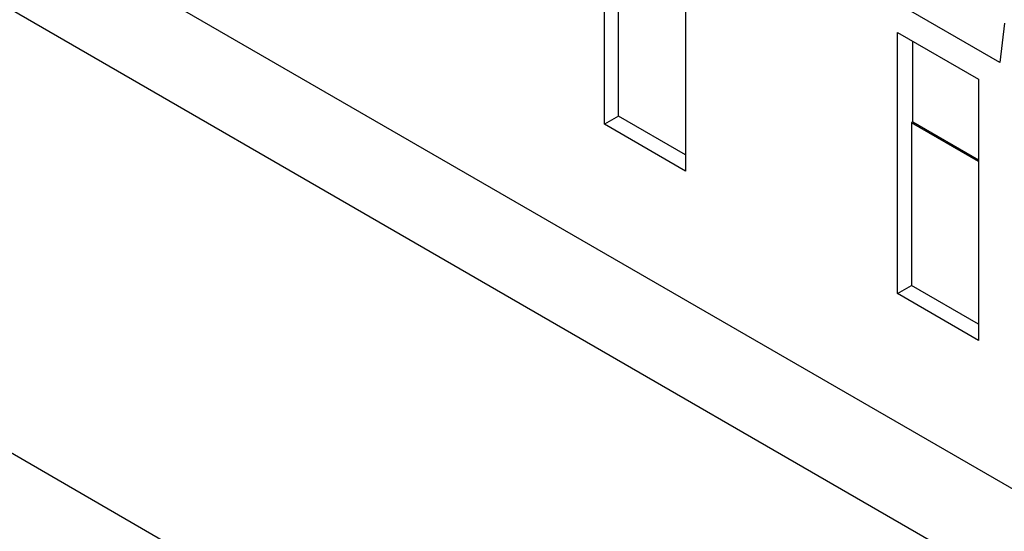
# Model space of a CAD drawing. Header units: inches. Extents: x 0 to 22, y 0 to 17.
# Tile 5 of 24: x 3.1 to 4.1, y 12.5 to 13. Entities that reach past the tile are written whole.
import ezdxf

# ---------------------------------------------------------------- set-up
doc = ezdxf.new("R2010")
doc.units = ezdxf.units.IN
doc.header["$LTSCALE"] = 1.21
doc.header["$MEASUREMENT"] = 0
doc.layers.get('0').update_dxf_attribs({"linetype": 'CONTINUOUS'})

msp = doc.modelspace()

# ---------------------------------------------------------------- linework, layer by layer
at = {"color": 7, "linetype": 'CONTINUOUS'}
for p, q in [((4.27857, 12.3431), (0.90225, 14.29255)), ((3.58565, 12.3012), (1.59517, 13.45048)), ((4.37153, 12.38843), (2.81255, 13.28856)), ((3.67973, 12.91644), (3.67973, 13.17681)), ((3.76046, 13.1302), (3.76046, 12.86983)), ((3.69365, 12.92448), (3.69365, 13.08681)), ((4.07404, 12.97807), (3.96789, 13.03936)), ((4.07848, 13.01729), (4.07404, 12.97807)), ((3.97204, 13.00804), (4.05277, 12.96142)), ((3.97204, 12.74767), (3.97204, 13.00804)), ((3.98735, 12.91884), (3.98735, 12.9992)), ((4.05277, 12.96142), (4.05277, 12.70105)), ((3.69365, 12.92448), (3.67973, 12.91644)), ((3.76046, 12.8859), (3.69365, 12.92448)), ((3.76046, 12.86983), (3.67973, 12.91644)), ((3.98735, 12.91884), (3.98596, 12.91803)), ((4.05277, 12.87946), (3.98596, 12.91803)), ((3.98596, 12.91803), (3.98596, 12.7557)), ((3.98735, 12.91884), (4.05277, 12.88106)), ((3.97204, 12.74767), (3.98596, 12.7557)), ((4.05277, 12.71713), (3.98596, 12.7557)), ((4.05277, 12.70105), (3.97204, 12.74767))]:
    msp.add_line(p, q, dxfattribs=at)

doc.saveas('drawing.dxf')
